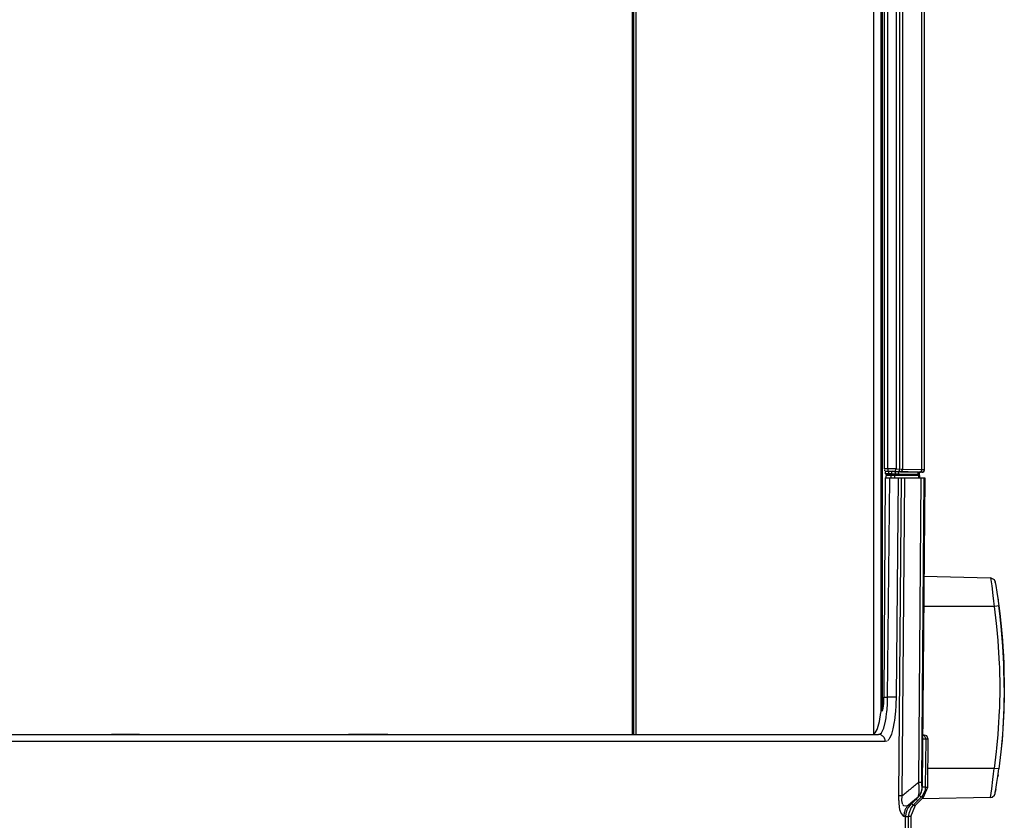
# Model space of a CAD drawing. Header units: millimetres. Extents: x -1205 to -724, y -121 to 439.
# Tile 17 of 25: x -969 to -760, y -35 to 135. Entities that reach past the tile are written whole.
import ezdxf

# ---------------------------------------------------------------- set-up
doc = ezdxf.new("R2010")
doc.units = ezdxf.units.MM

# ---------------------------------------------------------------- blocks, each defined once
blk = doc.blocks.new('Deckelprofil__69', base_point=(-1048.22, -16.51))
at = {"color": 7, "linetype": 'Continuous'}
blk.add_line((-838.74, -16.51), (-838.74, 168.09), dxfattribs=at)
at = {"color": 1, "linetype": 'Continuous'}
blk.add_line((-838.74, -16.51), (-838.74, 168.09), dxfattribs=at)
blk = doc.blocks.new('Frontteil__74', base_point=(-1110.99, -41.51))
at = {"color": 7, "linetype": 'Continuous'}
for p, q in [((-785.07, 37.99), (-785.35, -8.58)), ((-785.07, 37.99), (-784.08, 37.99)), ((-784.88, 37.99), (-784.88, 38.49)), ((-783.84, 38.49), (-784.88, 38.49)), ((-784.08, 37.99), (-782.29, 37.99)), ((-783.04, 38.49), (-783.84, 38.49)), ((-783.84, 37.99), (-783.84, 38.49)), ((-777.92, 38.49), (-783.04, 38.49)), ((-783.04, 37.99), (-783.04, 38.49)), ((-782.29, 37.99), (-781.6, 37.99)), ((-781.6, 37.99), (-780.97, 37.99)), ((-780.97, 37.99), (-777.43, 37.99)), ((-777.72, 38.49), (-777.92, 38.49)), ((-777.92, 37.99), (-777.92, 38.49)), ((-777.72, 37.99), (-777.72, 38.49)), ((-777.43, 37.99), (-776.86, 37.99)), ((-776.69, 37.99), (-777.22, -27.73)), ((-776.86, 37.99), (-776.69, 37.99)), ((-785.49, -10.97), (-785.41, -10.44)), ((-785.41, -10.44), (-785.38, -10.01)), ((-785.38, -10.01), (-785.36, -9.3)), ((-785.36, -9.3), (-785.35, -8.58)), ((-786.3, -13.75), (-786.02, -11.82)), ((-785.73, -11.59), (-785.63, -11.42)), ((-785.63, -11.42), (-785.57, -11.25)), ((-785.57, -11.25), (-785.49, -10.97)), ((-786.71, -15.24), (-786.3, -13.75)), ((-979.5, -16.51), (-963.64, -16.51)), ((-970.22, -16.51), (-963.64, -16.51)), ((-963.64, -16.51), (-956.9, -16.51)), ((-956.9, -16.51), (-949.4, -16.51)), ((-948.09, -16.51), (-949.4, -16.51)), ((-949.4, -16.51), (-948.09, -16.51)), ((-943.48, -16.51), (-948.09, -16.51)), ((-948.09, -16.51), (-943.48, -16.51)), ((-943.48, -16.51), (-937.56, -16.51)), ((-943.48, -16.51), (-937.56, -16.51)), ((-937.56, -16.51), (-930.06, -16.51)), ((-930.06, -16.51), (-923.32, -16.51)), ((-923.32, -16.51), (-918.55, -16.51)), ((-923.32, -16.51), (-918.55, -16.51)), ((-918.55, -16.51), (-916.73, -16.51)), ((-918.55, -16.51), (-916.73, -16.51)), ((-916.73, -16.51), (-907.46, -16.51)), ((-916.73, -16.51), (-907.46, -16.51)), ((-907.46, -16.51), (-903.59, -16.51)), ((-903.59, -16.51), (-899.07, -16.51)), ((-897.02, -16.51), (-899.07, -16.51)), ((-899.07, -16.51), (-897.02, -16.51)), ((-890.72, -16.51), (-897.02, -16.51)), ((-897.02, -16.51), (-890.72, -16.51)), ((-890.72, -16.51), (-885.13, -16.51)), ((-890.72, -16.51), (-885.13, -16.51)), ((-885.13, -16.51), (-878.21, -16.51)), ((-878.21, -16.51), (-833.43, -16.51)), ((-833.43, -16.51), (-831.48, -16.51)), ((-831.48, -16.51), (-823.93, -16.51)), ((-823.93, -16.51), (-815.25, -16.51)), ((-815.25, -16.51), (-814.45, -16.51)), ((-814.45, -16.51), (-807.45, -16.51)), ((-807.45, -16.51), (-786.51, -16.51)), ((-787.78, -16.51), (-787.43, -16.39)), ((-787.43, -16.39), (-787.21, -16.19)), ((-787.21, -16.19), (-786.78, -15.44)), ((-786.78, -15.44), (-786.71, -15.24)), ((-776.26, -16.8), (-777.1, -16.58)), ((-775.96, -17.52), (-776.26, -16.8)), ((-776.05, -27.73), (-775.96, -17.52)), ((-776.93, -29.82), (-776.05, -27.73)), ((-778.09, -29.82), (-779.76, -31.5)), ((-778.61, -31.5), (-777.22, -30.12)), ((-776.93, -29.82), (-777.22, -29.82)), ((-777.22, -30.12), (-776.93, -29.82)), ((-780.71, -33.27), (-780.78, -33.94)), ((-780.51, -32.62), (-780.71, -33.27)), ((-780.18, -32.02), (-780.51, -32.62)), ((-779.76, -31.5), (-780.18, -32.02)), ((-779.63, -33.94), (-778.61, -31.5)), ((-780.84, -39.39), (-780.78, -33.94)), ((-779.63, -33.94), (-779.68, -39.39))]:
    blk.add_line(p, q, dxfattribs=at)
at = {"color": 1, "linetype": 'Continuous'}
for p, q in [((-784.56, -8.58), (-784.08, 37.99)), ((-782.29, 37.99), (-782.77, -8.61)), ((-782.16, -29.52), (-781.6, 37.99)), ((-780.97, 37.99), (-781.52, -29.52)), ((-777.97, -26.65), (-777.43, 37.99)), ((-776.86, 37.99), (-777.4, -26.65)), ((-785.35, -8.58), (-784.56, -8.58)), ((-784.66, -11.05), (-784.61, -10.14)), ((-784.61, -10.14), (-784.59, -9.83)), ((-784.59, -9.83), (-784.56, -8.58)), ((-782.81, -10.1), (-782.83, -10.46)), ((-782.77, -8.61), (-782.81, -10.1)), ((-784.85, -12.74), (-784.71, -11.63)), ((-784.71, -11.63), (-784.68, -11.25)), ((-784.68, -11.25), (-784.66, -11.05)), ((-782.96, -12.23), (-783.12, -13.56)), ((-782.9, -11.55), (-782.96, -12.23)), ((-782.83, -10.46), (-782.9, -11.55)), ((-785.39, -15.18), (-785, -13.66)), ((-785, -13.66), (-784.88, -13)), ((-784.88, -13), (-784.85, -12.74)), ((-783.16, -13.85), (-783.43, -15.28)), ((-783.12, -13.56), (-783.16, -13.85)), ((-786.51, -16.51), (-786.18, -16.41)), ((-786.18, -16.41), (-785.87, -16.13)), ((-785.87, -16.13), (-785.73, -15.91)), ((-785.73, -15.91), (-785.49, -15.44)), ((-785.49, -15.44), (-785.39, -15.18)), ((-783.84, -16.65), (-784.15, -17.31)), ((-783.76, -16.45), (-783.84, -16.65)), ((-783.43, -15.28), (-783.76, -16.45)), ((-785.06, -18.02), (-1101.9, -18.02)), ((-784.68, -17.91), (-785.06, -18.02)), ((-784.32, -17.57), (-784.51, -17.77)), ((-784.15, -17.31), (-784.32, -17.57)), ((-776.47, -17.52), (-776.56, -27.73)), ((-775.96, -17.52), (-776.47, -17.52)), ((-777.85, -27.73), (-777.97, -26.65)), ((-777.4, -26.65), (-777.4, -26.88)), ((-777.4, -26.88), (-777.39, -27.09)), ((-777.39, -27.09), (-777.37, -27.37)), ((-777.92, -29.36), (-777.84, -28.82)), ((-777.83, -28.66), (-777.85, -27.73)), ((-777.84, -28.82), (-777.83, -28.66)), ((-777.37, -27.37), (-777.22, -27.73)), ((-776.62, -28.31), (-777.07, -29.38)), ((-776.56, -27.73), (-776.62, -28.31)), ((-776.56, -27.73), (-776.05, -27.73)), ((-782.15, -30.46), (-782.16, -29.52)), ((-782.14, -30.65), (-782.15, -30.46)), ((-782.1, -31.35), (-782.14, -30.65)), ((-782.07, -31.68), (-782.1, -31.35)), ((-781.57, -29.91), (-781.59, -30.25)), ((-781.59, -30.25), (-781.59, -30.55)), ((-781.59, -30.55), (-781.48, -31.17)), ((-781.52, -29.52), (-781.57, -29.91)), ((-781.48, -31.17), (-781.42, -31.3)), ((-779.62, -31.08), (-780.13, -31.5)), ((-778.09, -29.82), (-779.62, -31.08)), ((-778.18, -30.56), (-779.12, -31.5)), ((-777.44, -29.82), (-778.18, -30.56)), ((-778.09, -29.82), (-777.92, -29.36)), ((-777.07, -29.38), (-777.44, -29.82)), ((-777.22, -29.82), (-777.44, -29.82)), ((-776.93, -29.82), (-777.22, -29.82)), ((-782.04, -31.88), (-782.07, -31.68)), ((-781.94, -32.5), (-782.04, -31.88)), ((-781.86, -32.87), (-781.94, -32.5)), ((-781.79, -33.11), (-781.86, -32.87)), ((-781.15, -33.94), (-781.79, -33.11)), ((-781.33, -31.44), (-781.17, -31.59)), ((-781.17, -31.59), (-780.7, -31.69)), ((-780.7, -31.69), (-780.13, -31.5)), ((-780.08, -33.27), (-780.23, -33.95)), ((-780.13, -31.5), (-779.76, -31.5)), ((-779.55, -32.02), (-780.08, -33.27)), ((-779.12, -31.5), (-779.55, -32.02)), ((-779.12, -31.5), (-778.61, -31.5)), ((-780.78, -33.94), (-781.15, -33.94)), ((-779.63, -33.94), (-780.23, -33.95)), ((-780.23, -33.95), (-780.19, -39.39))]:
    blk.add_line(p, q, dxfattribs=at)
for points in [[(-782.77, -8.61), (-782.88, -8.6), (-783.12, -8.6), (-783.42, -8.59), (-783.78, -8.59), (-784.16, -8.59), (-784.56, -8.58)], [(-785.06, -18.02), (-785.1, -17.66), (-785.23, -17.32), (-785.43, -17.01), (-785.7, -16.77), (-786.01, -16.6), (-786.36, -16.52)], [(-776.47, -17.52), (-776.51, -17.22), (-776.64, -16.95), (-776.84, -16.73), (-777.1, -16.58)], [(-776.47, -17.52), (-776.49, -17.52), (-776.64, -17.52), (-776.9, -17.51), (-777.18, -17.51)], [(-781.52, -29.52), (-779.74, -28.1), (-777.97, -26.65)], [(-777.97, -26.65), (-777.67, -26.65), (-777.4, -26.65)], [(-778.09, -29.82), (-777.77, -29.42), (-777.46, -28.88), (-777.28, -28.28), (-777.22, -27.73)], [(-776.56, -27.73), (-776.58, -27.73), (-776.73, -27.72), (-776.98, -27.72), (-777.22, -27.73)], [(-781.52, -29.52), (-781.84, -29.52), (-782.16, -29.52)], [(-779.45, -31.18), (-779.36, -31.28), (-779.2, -31.43), (-779.13, -31.49), (-779.12, -31.5)], [(-778.49, -30.26), (-778.4, -30.35), (-778.26, -30.49), (-778.19, -30.55), (-778.18, -30.56)], [(-777.44, -29.82), (-777.45, -29.81), (-777.52, -29.75), (-777.61, -29.66), (-777.77, -29.49)], [(-780.13, -31.5), (-780.56, -32.02), (-780.88, -32.62), (-781.08, -33.27), (-781.15, -33.94)], [(-780.78, -33.94), (-780.52, -33.95), (-780.33, -33.95), (-780.24, -33.95), (-780.23, -33.95)]]:
    blk.add_spline(points, degree=3, dxfattribs=at)
at = {"color": 7, "linetype": 'Continuous'}
for points in [[(-786.36, -16.52), (-786.49, -16.51), (-786.51, -16.51)], [(-777.9, -29.62), (-777.57, -29.12), (-777.37, -28.67), (-777.26, -28.21), (-777.22, -27.73)], [(-778.09, -29.82), (-778, -29.72), (-777.9, -29.62)]]:
    blk.add_spline(points, degree=3, dxfattribs=at)
blk = doc.blocks.new('Deckelprofil_seitlich_1__75', base_point=(-838.48, -16.51))
at = {"color": 1, "linetype": 'Continuous'}
for p, q in [((-838.48, -16.51), (-838.48, 168.09)), ((-838.06, 168.09), (-838.06, -16.51)), ((-787.51, -16.42), (-787.51, 168.55))]:
    blk.add_line(p, q, dxfattribs=at)
at = {"color": 7, "linetype": 'Continuous'}
blk.add_line((-787.51, -16.42), (-787.51, 168.55), dxfattribs=at)
blk = doc.blocks.new('Seitenteil_links__76', base_point=(-785.95, -11.79))
at = {"color": 1, "linetype": 'Continuous'}
for p, q in [((-785.95, -11.79), (-785.95, 168.58)), ((-785.65, -11.45), (-785.65, 168.59)), ((-784.34, 38.49), (-784.34, 38.79))]:
    blk.add_line(p, q, dxfattribs=at)
at = {"color": 7, "linetype": 'Continuous'}
for p, q in [((-784.34, 38.49), (-784.34, 38.79)), ((-779.82, 38.49), (-779.82, 38.68)), ((-779.67, 38.49), (-779.67, 38.68))]:
    blk.add_line(p, q, dxfattribs=at)
blk = doc.blocks.new('Seitenteil-links-kpl___77', base_point=(-785.95, -11.79))
blk.add_blockref('Seitenteil_links__76', (-785.95, -11.79))
blk = doc.blocks.new('Dekorleiste_1__78', base_point=(-785.24, 38.68))
at = {"color": 7, "linetype": 'Continuous'}
for p, q in [((-785.24, 39.88), (-785.24, 168.59)), ((-776.76, 39.69), (-776.76, 168.8)), ((-785.24, 39.88), (-785.24, 39.74)), ((-785.23, 39.61), (-785.2, 39.46)), ((-785.07, 39.37), (-785.07, 38.87)), ((-784.35, 39.37), (-785.07, 39.37)), ((-785.07, 38.87), (-783.19, 38.68)), ((-784.35, 38.87), (-785.07, 38.87)), ((-784.1, 39.38), (-784.35, 39.37)), ((-784.21, 38.87), (-784.35, 38.87)), ((-783.97, 38.87), (-784.21, 38.87)), ((-783.76, 39.38), (-784.1, 39.38)), ((-783.75, 38.87), (-783.97, 38.87)), ((-782.94, 39.3), (-783.76, 39.38)), ((-782.94, 38.8), (-783.75, 38.87)), ((-783.19, 38.68), (-780.63, 38.68)), ((-782.67, 39.29), (-782.94, 39.3)), ((-782.67, 38.79), (-782.94, 38.8)), ((-782.27, 39.33), (-782.67, 39.29)), ((-782.23, 38.77), (-782.67, 38.79)), ((-778.13, 39.19), (-782.27, 39.33)), ((-778.13, 38.69), (-782.23, 38.77)), ((-780.63, 38.68), (-777.83, 38.69)), ((-777.99, 39.18), (-778.13, 39.19)), ((-777.99, 38.68), (-778.13, 38.69)), ((-777.83, 38.69), (-777.83, 39.19)), ((-777.32, 39.18), (-777.83, 39.19)), ((-777.83, 39.19), (-777.83, 38.69)), ((-777.07, 39.21), (-777.32, 39.18)), ((-777.07, 39.21), (-776.89, 39.31))]:
    blk.add_line(p, q, dxfattribs=at)
at = {"color": 1, "linetype": 'Continuous'}
for p, q in [((-784.55, 39.88), (-784.55, 168.61)), ((-782.77, 168.64), (-782.77, 39.87)), ((-781.96, 39.8), (-781.96, 168.66)), ((-781.43, 168.68), (-781.43, 39.78)), ((-777.33, 39.69), (-777.33, 168.79)), ((-776.76, 39.69), (-776.76, 168.8)), ((-776.76, 39.69), (-776.76, 168.8)), ((-784.55, 39.88), (-785.24, 39.88)), ((-783.67, 39.88), (-784.55, 39.88)), ((-782.92, 39.88), (-783.67, 39.88)), ((-782.77, 39.87), (-782.92, 39.88)), ((-781.96, 39.8), (-782.77, 39.87)), ((-781.43, 39.78), (-781.76, 39.79)), ((-777.33, 39.69), (-781.43, 39.78)), ((-785.07, 39.37), (-784.48, 39.41)), ((-784.35, 39.37), (-784.35, 38.87)), ((-783.76, 39.38), (-783.75, 38.87)), ((-783.26, 39.37), (-782.44, 39.3)), ((-782.94, 39.3), (-782.94, 38.8)), ((-782.27, 39.33), (-782.23, 38.77)), ((-781.83, 39.28), (-777.83, 39.19)), ((-778.13, 39.19), (-778.13, 38.69)), ((-777.83, 39.19), (-777.83, 38.69)), ((-776.76, 39.69), (-777.33, 39.69))]:
    blk.add_line(p, q, dxfattribs=at)
for points in [[(-784.55, 39.88), (-784.55, 39.79), (-784.54, 39.64), (-784.53, 39.56), (-784.51, 39.48), (-784.49, 39.42), (-784.48, 39.41)], [(-783.26, 39.37), (-783.17, 39.39), (-783.02, 39.44), (-782.94, 39.49), (-782.87, 39.59), (-782.79, 39.77), (-782.77, 39.87)], [(-782.44, 39.3), (-782.35, 39.32), (-782.2, 39.37), (-782.13, 39.42), (-782.05, 39.52), (-781.98, 39.7), (-781.96, 39.8)], [(-781.83, 39.28), (-781.76, 39.29), (-781.69, 39.31), (-781.6, 39.39), (-781.48, 39.53), (-781.45, 39.62), (-781.43, 39.78)], [(-783.26, 39.37), (-783.28, 39.37), (-783.44, 39.38), (-783.69, 39.38), (-783.93, 39.38), (-784.22, 39.38), (-784.48, 39.41)], [(-782.44, 39.3), (-782.13, 39.35), (-781.83, 39.28)], [(-777.83, 39.19), (-777.67, 39.2), (-777.56, 39.25), (-777.47, 39.31), (-777.41, 39.41), (-777.34, 39.59), (-777.33, 39.69)], [(-777.32, 39.18), (-777.62, 39.19), (-777.83, 39.19)], [(-777.07, 39.21), (-777.06, 39.23), (-776.92, 39.35), (-776.78, 39.57), (-776.76, 39.69)], [(-777.07, 39.21), (-777.06, 39.23), (-776.92, 39.35), (-776.78, 39.57), (-776.76, 39.69)]]:
    blk.add_spline(points, degree=3, dxfattribs=at)
at = {"color": 7, "linetype": 'Continuous'}
for points in [[(-777.32, 39.18), (-777.29, 39.18), (-777.07, 39.21)], [(-777.07, 39.21), (-776.97, 39.27), (-776.83, 39.39), (-776.77, 39.57), (-776.76, 39.69)]]:
    blk.add_spline(points, degree=3, dxfattribs=at)
blk = doc.blocks.new('Dekorleiste_2__81', base_point=(-779.67, 38.68))
at = {"color": 7, "linetype": 'Continuous'}
for p, q in [((-779.67, 38.68), (-777.89, 38.68)), ((-777.32, 39.18), (-777.89, 39.18))]:
    blk.add_line(p, q, dxfattribs=at)
blk = doc.blocks.new('Fokusknopf__119', base_point=(-777.26, -30.15))
at = {"color": 7, "linetype": 'Continuous'}
for p, q in [((-776.86, 17.12), (-762.7, 16.75)), ((-761.86, 16.36), (-762.7, 16.75)), ((-761.74, 15.97), (-761.86, 16.36)), ((-761.7, 15.75), (-761.74, 15.97)), ((-761.74, 15.97), (-761.7, 15.75)), ((-761.7, 15.75), (-761.64, 15.38)), ((-761.7, 15.75), (-761.6, 15.16)), ((-761.64, 15.38), (-761.6, 15.16)), ((-761.6, 15.16), (-761.36, 13.71)), ((-761.36, 13.71), (-761.22, 12.81)), ((-761.22, 12.81), (-761.17, 12.44)), ((-761.17, 12.44), (-761.11, 12.08)), ((-761.17, 12.44), (-761.14, 12.23)), ((-761.14, 12.23), (-761.11, 12.08)), ((-761.11, 12.08), (-761.08, 11.83)), ((-761.08, 11.83), (-760.94, 10.82)), ((-760.73, 9.16), (-760.94, 10.82)), ((-760.94, 10.82), (-760.73, 9.16)), ((-760.5, 7.15), (-760.73, 9.16)), ((-760.73, 9.16), (-760.5, 7.15)), ((-760.43, 6.51), (-760.5, 7.15)), ((-760.5, 7.15), (-760.43, 6.51)), ((-760.07, 2.19), (-760.43, 6.51)), ((-760.43, 6.51), (-760.16, 3.47)), ((-760.16, 3.47), (-760.07, 2.19)), ((-759.88, -1.52), (-760.07, 2.19)), ((-760.07, 2.19), (-759.95, 0.22)), ((-759.95, 0.22), (-759.88, -1.52)), ((-759.78, -6.51), (-759.88, -1.52)), ((-759.88, -1.52), (-759.85, -2.16)), ((-759.85, -2.16), (-759.78, -6.51)), ((-759.78, -6.51), (-759.85, -10.87)), ((-759.78, -6.51), (-759.8, -8.76)), ((-759.8, -8.76), (-759.85, -10.87)), ((-759.85, -10.87), (-760.07, -15.21)), ((-759.88, -11.5), (-760.07, -15.21)), ((-759.85, -10.87), (-759.88, -11.5)), ((-760.16, -16.49), (-760.43, -19.54)), ((-760.16, -16.49), (-760.26, -17.72)), ((-760.07, -15.21), (-760.16, -16.49)), ((-760.07, -15.21), (-760.16, -16.49)), ((-760.26, -17.72), (-760.43, -19.54)), ((-760.5, -20.18), (-760.94, -23.84)), ((-760.5, -20.18), (-760.94, -23.84)), ((-760.43, -19.54), (-760.5, -20.18)), ((-760.43, -19.54), (-760.5, -20.18)), ((-761.11, -25.1), (-761.17, -25.46)), ((-761.14, -25.25), (-761.11, -25.1)), ((-761.11, -25.1), (-761.08, -24.86)), ((-761.08, -24.86), (-760.94, -23.84)), ((-761.6, -28.18), (-761.36, -26.73)), ((-761.36, -26.73), (-761.22, -25.83)), ((-761.22, -25.83), (-761.17, -25.46)), ((-761.17, -25.46), (-761.14, -25.25)), ((-761.86, -29.38), (-761.75, -29.07)), ((-761.75, -29.07), (-761.7, -28.77)), ((-761.75, -29.07), (-761.7, -28.77)), ((-761.6, -28.18), (-761.7, -28.77)), ((-761.7, -28.77), (-761.6, -28.18)), ((-762.72, -29.9), (-777.26, -30.15)), ((-762.72, -29.9), (-762.39, -29.84)), ((-762.39, -29.84), (-761.86, -29.38))]:
    blk.add_line(p, q, dxfattribs=at)
at = {"color": 1, "linetype": 'Continuous'}
for p, q in [((-762.7, 16.75), (-762.46, 15.05)), ((-762.46, 15.05), (-762.19, 13.04)), ((-762.19, 13.04), (-762.04, 11.82)), ((-761.91, 10.69), (-776.91, 10.69)), ((-762.04, 11.82), (-761.91, 10.69)), ((-761.38, 10.76), (-761.91, 10.69)), ((-761.91, 10.69), (-761.48, 7.09)), ((-760.94, 10.82), (-761.38, 10.76)), ((-761.48, 7.09), (-761.41, 6.41)), ((-761.41, 6.41), (-761.15, 3.47)), ((-761.15, 3.47), (-761.05, 2.12)), ((-761.05, 2.12), (-760.86, -1.52)), ((-760.86, -1.52), (-760.83, -2.19)), ((-760.83, -2.19), (-760.76, -6.51)), ((-760.76, -6.51), (-760.83, -10.83)), ((-760.86, -11.5), (-761.05, -15.14)), ((-760.83, -10.83), (-760.86, -11.5)), ((-761.15, -16.49), (-761.41, -19.44)), ((-761.05, -15.14), (-761.15, -16.49)), ((-761.48, -20.11), (-761.91, -23.71)), ((-761.41, -19.44), (-761.48, -20.11)), ((-761.91, -23.71), (-776.02, -23.71)), ((-762.19, -26.07), (-762.04, -24.84)), ((-762.04, -24.84), (-761.91, -23.71)), ((-760.94, -23.84), (-761.91, -23.71)), ((-762.46, -28.07), (-762.19, -26.07)), ((-762.72, -29.9), (-762.46, -28.07))]:
    blk.add_line(p, q, dxfattribs=at)
blk = doc.blocks.new('Fokusknopf-montiert_2__120', base_point=(-777.26, -30.15))
blk.add_blockref('Fokusknopf__119', (-777.26, -30.15))
blk = doc.blocks.new('Gehaeuse_kpl__121', base_point=(-1122.58, -120.95))
for name, p in [('Deckelprofil__69', (-1048.22, -16.51)), ('Deckelprofil_seitlich_1__75', (-838.48, -16.51)), ('Seitenteil-links-kpl___77', (-785.95, -11.79)), ('Dekorleiste_1__78', (-785.24, 38.68)), ('Frontteil__74', (-1110.99, -41.51)), ('Dekorleiste_2__81', (-779.67, 38.68)), ('Fokusknopf-montiert_2__120', (-777.26, -30.15))]:
    blk.add_blockref(name, p)
blk = doc.blocks.new('L10-für-dxf-Internet__122', base_point=(-1204.98, -120.95))
blk.add_blockref('Gehaeuse_kpl__121', (-1122.58, -120.95))
blk = doc.blocks.new('DrfsichtB', base_point=(-768, 209))
blk.add_blockref('L10-für-dxf-Internet__122', (-1204.98, -120.95))

msp = doc.modelspace()

# ---------------------------------------------------------------- block references
msp.add_blockref('DrfsichtB', (-768, 209))

doc.saveas('drawing.dxf')
